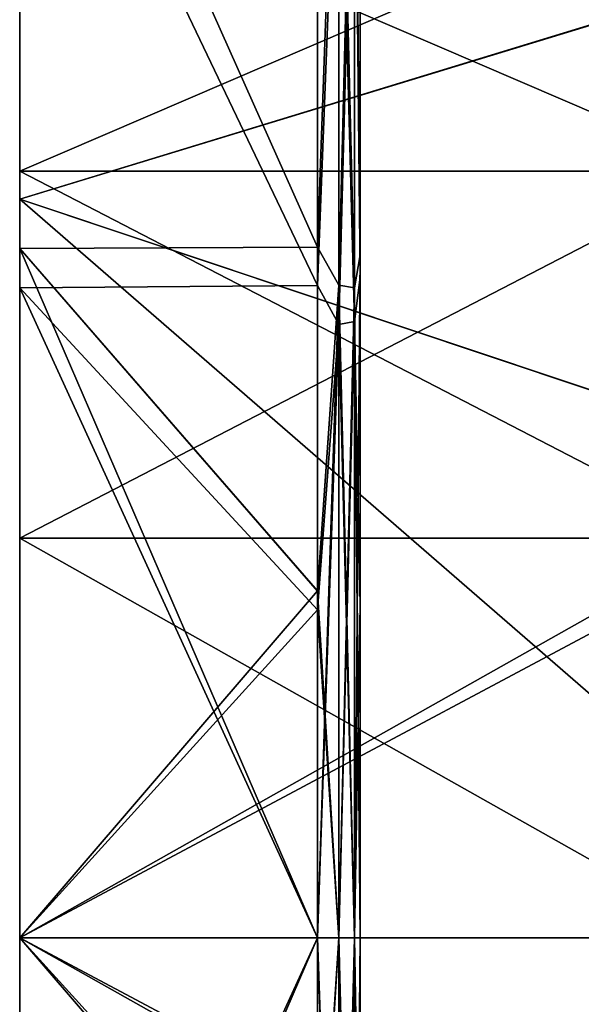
# Model space of a CAD drawing. Header units: metres. Extents: x -46 to 104, y -30 to 30.
# Tile 10 of 127: x -45.5 to -41.54, y -0.47 to 6.48. Entities that reach past the tile are written whole.
import ezdxf

# ---------------------------------------------------------------- set-up
doc = ezdxf.new("R2010")
doc.units = ezdxf.units.M
doc.layers.add('solid_122529', color=7, linetype='CONTINUOUS')

msp = doc.modelspace()

# ---------------------------------------------------------------- linework, layer by layer
at = {"layer": 'solid_122529'}
for points in [[(-45.5, 5.209611, 1129.544189), (-45.5, 10.260863, 1128.190674), (-45.5, 9.576888, 1126.311279)], [(-45.5, 10.260863, 1071.809326), (-45.5, 5.209611, 1070.455811), (-45.5, 9.576888, 1073.688721)], [(-39.5, 7.046187, 1070.839233), (-45.5, 5.209611, 1070.455811), (-45.5, 10.260863, 1071.809326)], [(-39.5, 7.041001, 1129.161987), (-45.5, 10.260863, 1128.190674), (-45.5, 5.209611, 1129.544189)], [(-45.5, 5.209611, 29.544201), (-45.5, 10.260863, 28.190678), (-45.5, 9.576888, 26.311251)], [(-45.5, 10.260863, -28.190678), (-45.5, 5.209611, -29.544201), (-45.5, 9.576888, -26.311251)], [(-39.5, 7.046187, -29.160782), (-45.5, 5.209611, -29.544201), (-45.5, 10.260863, -28.190678)], [(-39.5, 7.041001, 29.162035), (-45.5, 10.260863, 28.190678), (-45.5, 5.209611, 29.544201)], [(-43.400002, 4.870791, 1072.42688), (-43.400002, 9.586786, 1073.692383), (-45.5, 9.576888, 1073.688721)], [(-43.400002, 4.870791, -27.573092), (-43.400002, 9.586786, -26.307671), (-45.5, 9.576888, -26.311251)], [(-43.400002, 9.586656, 1126.307739), (-43.400002, 4.870707, 1127.57312), (-45.5, 9.576888, 1126.311279)], [(-43.400002, 9.586656, 26.307718), (-43.400002, 4.870707, 27.573107), (-45.5, 9.576888, 26.311251)], [(-43.25, 9.078534, 1073.555176), (-43.400002, 9.586786, 1073.692383), (-43.400002, 4.870791, 1072.42688)], [(-43.25, 9.078534, -26.444868), (-43.400002, 9.586786, -26.307671), (-43.400002, 4.870791, -27.573092)], [(-43.25, 9.078534, 1126.444824), (-43.400002, 4.870707, 1127.57312), (-43.400002, 9.586656, 1126.307739)], [(-43.25, 9.078534, 26.444868), (-43.400002, 4.870707, 27.573107), (-43.400002, 9.586656, 26.307718)], [(-45.5, 5.209611, 1129.544189), (-45.5, 9.576888, 1126.311279), (-45.5, 4.862426, 1127.574585)], [(-43.400002, 4.870707, 1127.57312), (-45.5, 4.862426, 1127.574585), (-45.5, 9.576888, 1126.311279)], [(-45.5, 5.209611, 1070.455811), (-45.5, 4.862426, 1072.425415), (-45.5, 9.576888, 1073.688721)], [(-43.400002, 4.870791, 1072.42688), (-45.5, 9.576888, 1073.688721), (-45.5, 4.862426, 1072.425415)], [(-45.5, 5.209611, 29.544201), (-45.5, 9.576888, 26.311251), (-45.5, 4.862426, 27.57456)], [(-43.400002, 4.870707, 27.573107), (-45.5, 4.862426, 27.57456), (-45.5, 9.576888, 26.311251)], [(-45.5, 5.209611, -29.544201), (-45.5, 4.862426, -27.57456), (-45.5, 9.576888, -26.311251)], [(-43.400002, 4.870791, -27.573092), (-45.5, 9.576888, -26.311251), (-45.5, 4.862426, -27.57456)], [(-43.140114, 9.042835, 1073.65918), (-43.099998, 4.8172, 1072.722168), (-43.099998, 9.484037, 1073.974365)], [(-43.140114, 9.042835, -26.340879), (-43.099998, 4.8172, -27.277805), (-43.099998, 9.484037, -26.025585)], [(-43.140114, 9.042835, 1126.34082), (-43.099998, 9.483778, 1126.025635), (-43.099998, 4.816975, 1127.277832)], [(-43.140114, 9.042835, 26.340879), (-43.099998, 9.483778, 26.025679), (-43.099998, 4.816975, 27.277843)], [(-43.099998, 9.484037, 1073.974365), (-43.099998, 4.8172, 1072.722168), (-43.099998, 9.127604, 1078.02002)], [(-43.099998, 9.484037, -26.025585), (-43.099998, 4.8172, -27.277805), (-43.099998, 9.127604, -21.979998)], [(-43.099998, 4.816975, 1127.277832), (-43.099998, 9.483778, 1126.025635), (-43.099998, 9.127694, 1121.97998)], [(-43.099998, 4.816975, 27.277843), (-43.099998, 9.483778, 26.025679), (-43.099998, 9.127694, 21.979961)], [(-43.14019, 8.543366, 1122.052979), (-43.099998, 4.659095, 1123.339355), (-43.099998, 9.127694, 1121.97998)], [(-43.14019, 8.543366, 22.052969), (-43.099998, 4.659095, 23.33934), (-43.099998, 9.127694, 21.979961)], [(-43.14019, 8.543366, 1077.947021), (-43.099998, 9.127604, 1078.02002), (-43.099998, 4.659028, 1076.660645)], [(-43.14019, 8.543366, -22.052969), (-43.099998, 9.127604, -21.979998), (-43.099998, 4.659028, -23.339354)], [(-43.099998, 4.816975, 1127.277832), (-43.099998, 9.127694, 1121.97998), (-43.099998, 4.659095, 1123.339355)], [(-43.099998, 4.816975, 27.277843), (-43.099998, 9.127694, 21.979961), (-43.099998, 4.659095, 23.33934)], [(-43.099998, 4.8172, 1072.722168), (-43.099998, 4.659028, 1076.660645), (-43.099998, 9.127604, 1078.02002)], [(-43.099998, 4.8172, -27.277805), (-43.099998, 4.659028, -23.339354), (-43.099998, 9.127604, -21.979998)], [(-43.25, 4.602033, 1127.578491), (-43.400002, 4.870707, 1127.57312), (-43.25, 9.078534, 1126.444824)], [(-43.25, 9.078534, 1073.555176), (-43.400002, 4.870791, 1072.42688), (-43.25, 4.602033, 1072.421509)], [(-43.25, 4.602033, 27.578472), (-43.400002, 4.870707, 27.573107), (-43.25, 9.078534, 26.444868)], [(-43.25, 9.078534, -26.444868), (-43.400002, 4.870791, -27.573092), (-43.25, 4.602033, -27.578472)], [(-43.25, 9.078534, 1073.555176), (-43.25, 4.602033, 1072.421509), (-43.140114, 9.042835, 1073.65918)], [(-43.25, 9.078534, 1126.444824), (-43.140114, 9.042835, 1126.34082), (-43.140114, 4.583937, 1127.469971)], [(-43.25, 4.602033, 1127.578491), (-43.25, 9.078534, 1126.444824), (-43.140114, 4.583937, 1127.469971)], [(-43.25, 9.078534, -26.444868), (-43.25, 4.602033, -27.578472), (-43.140114, 9.042835, -26.340879)], [(-43.25, 9.078534, 26.444868), (-43.140114, 9.042835, 26.340879), (-43.140114, 4.583937, 27.470026)], [(-43.25, 4.602033, 27.578472), (-43.25, 9.078534, 26.444868), (-43.140114, 4.583937, 27.470026)], [(-43.25, 4.602033, 1072.421509), (-43.140114, 4.583937, 1072.530029), (-43.140114, 9.042835, 1073.65918)], [(-43.25, 4.602033, -27.578472), (-43.140114, 4.583937, -27.470026), (-43.140114, 9.042835, -26.340879)], [(-43.140114, 9.042835, 1073.65918), (-43.140114, 4.583937, 1072.530029), (-43.099998, 4.8172, 1072.722168)], [(-43.140114, 4.583937, 1127.469971), (-43.140114, 9.042835, 1126.34082), (-43.099998, 4.816975, 1127.277832)], [(-43.140114, 9.042835, -26.340879), (-43.140114, 4.583937, -27.470026), (-43.099998, 4.8172, -27.277805)], [(-43.140114, 4.583937, 27.470026), (-43.140114, 9.042835, 26.340879), (-43.099998, 4.816975, 27.277843)], [(-43.400002, 4.601439, 1123.045044), (-43.400002, 9.011978, 1121.703369), (-45.5, 8.993365, 1121.71106)], [(-43.400002, 4.601439, 23.045103), (-43.400002, 9.011978, 21.703323), (-45.5, 8.993365, 21.711031)], [(-43.400002, 9.01192, 1078.296631), (-43.400002, 4.601405, 1076.954834), (-45.5, 8.993365, 1078.28894)], [(-43.400002, 9.01192, -21.703348), (-43.400002, 4.601405, -23.045109), (-45.5, 8.993365, -21.711031)], [(-45.5, 8.993365, 1121.71106), (-45.5, 7.557496, 1106.548584), (-45.5, 5.406408, 1108.412476)], [(-45.5, 4.584827, 1123.048462), (-45.5, 8.993365, 1121.71106), (-45.5, 5.406408, 1108.412476)], [(-45.5, 8.993365, 1078.28894), (-45.5, 4.584827, 1076.951538), (-45.5, 7.557496, 1093.451416)], [(-43.400002, 4.601405, 1076.954834), (-45.5, 4.584827, 1076.951538), (-45.5, 8.993365, 1078.28894)], [(-43.400002, 4.601439, 1123.045044), (-45.5, 8.993365, 1121.71106), (-45.5, 4.584827, 1123.048462)], [(-45.5, 8.993365, 21.711031), (-45.5, 7.557496, 6.548607), (-45.5, 5.406408, 8.412536)], [(-45.5, 4.584827, 23.04841), (-45.5, 8.993365, 21.711031), (-45.5, 5.406408, 8.412536)], [(-45.5, 8.993365, -21.711031), (-45.5, 4.584827, -23.04841), (-45.5, 7.557496, -6.548607)], [(-43.400002, 4.601405, -23.045109), (-45.5, 4.584827, -23.04841), (-45.5, 8.993365, -21.711031)], [(-43.400002, 4.601439, 23.045103), (-45.5, 8.993365, 21.711031), (-45.5, 4.584827, 23.04841)], [(-43.250134, 8.50367, 1121.950562), (-43.400002, 9.011978, 1121.703369), (-43.400002, 4.601439, 1123.045044)], [(-43.250134, 8.50367, 21.950502), (-43.400002, 9.011978, 21.703323), (-43.400002, 4.601439, 23.045103)], [(-43.250134, 8.50367, 1078.049438), (-43.400002, 4.601405, 1076.954834), (-43.400002, 9.01192, 1078.296631)], [(-43.250134, 8.50367, -21.950502), (-43.400002, 4.601405, -23.045109), (-43.400002, 9.01192, -21.703348)], [(-43.14019, 8.543366, 1077.947021), (-43.14019, 4.345676, 1076.752686), (-43.250134, 8.50367, 1078.049438)], [(-43.14019, 8.543366, 1122.052979), (-43.250134, 8.50367, 1121.950562), (-43.250134, 4.325485, 1123.139282)], [(-43.14019, 4.345676, 1123.247314), (-43.14019, 8.543366, 1122.052979), (-43.250134, 4.325485, 1123.139282)], [(-43.14019, 8.543366, -22.052969), (-43.14019, 4.345676, -23.247316), (-43.250134, 8.50367, -21.950502)], [(-43.14019, 8.543366, 22.052969), (-43.250134, 8.50367, 21.950502), (-43.250134, 4.325485, 23.139299)], [(-43.14019, 4.345676, 23.247316), (-43.14019, 8.543366, 22.052969), (-43.250134, 4.325485, 23.139299)], [(-43.14019, 4.345676, 1123.247314), (-43.099998, 4.659095, 1123.339355), (-43.14019, 8.543366, 1122.052979)], [(-43.14019, 8.543366, 1077.947021), (-43.099998, 4.659028, 1076.660645), (-43.14019, 4.345676, 1076.752686)], [(-43.14019, 4.345676, 23.247316), (-43.099998, 4.659095, 23.33934), (-43.14019, 8.543366, 22.052969)], [(-43.14019, 8.543366, -22.052969), (-43.099998, 4.659028, -23.339354), (-43.14019, 4.345676, -23.247316)], [(-43.250134, 8.50367, 1078.049438), (-43.250134, 4.325485, 1076.860718), (-43.400002, 4.601405, 1076.954834)], [(-43.250134, 4.325485, 1123.139282), (-43.250134, 8.50367, 1121.950562), (-43.400002, 4.601439, 1123.045044)], [(-43.250134, 8.50367, -21.950502), (-43.250134, 4.325485, -23.139299), (-43.400002, 4.601405, -23.045109)], [(-43.250134, 4.325485, 23.139299), (-43.250134, 8.50367, 21.950502), (-43.400002, 4.601439, 23.045103)], [(-43.14019, 4.345676, 1076.752686), (-43.250134, 4.325485, 1076.860718), (-43.250134, 8.50367, 1078.049438)], [(-43.14019, 4.345676, -23.247316), (-43.250134, 4.325485, -23.139299), (-43.250134, 8.50367, -21.950502)], [(-40.5, 5.406408, 1108.412476), (-45.5, 5.406408, 1108.412476), (-45.5, 7.557496, 1106.548584)], [(-40.5, 5.406408, 1108.412476), (-45.5, 7.557496, 1106.548584), (-40.5, 7.557496, 1106.548584)], [(-45.5, 4.584827, 1076.951538), (-45.5, 5.406408, 1091.587524), (-45.5, 7.557496, 1093.451416)], [(-40.5, 7.557496, 1093.451416), (-45.5, 7.557496, 1093.451416), (-45.5, 5.406408, 1091.587524)], [(-40.5, 7.557496, 1093.451416), (-45.5, 5.406408, 1091.587524), (-40.5, 5.406408, 1091.587524)], [(-40.5, 5.406408, 8.412536), (-45.5, 5.406408, 8.412536), (-45.5, 7.557496, 6.548607)], [(-40.5, 5.406408, 8.412536), (-45.5, 7.557496, 6.548607), (-40.5, 7.557496, 6.548607)], [(-45.5, 4.584827, -23.04841), (-45.5, 5.406408, -8.412536), (-45.5, 7.557496, -6.548607)], [(-40.5, 7.557496, -6.548607), (-45.5, 7.557496, -6.548607), (-45.5, 5.406408, -8.412536)], [(-40.5, 7.557496, -6.548607), (-45.5, 5.406408, -8.412536), (-40.5, 5.406408, -8.412536)], [(-39.5, 7.046187, 1070.839233), (-39.5, 3.204264, 1070.171631), (-45.5, 5.209611, 1070.455811)], [(-39.5, 7.046187, -29.160782), (-39.5, 3.204264, -29.828388), (-45.5, 5.209611, -29.544201)], [(-39.5, 3.201407, 1129.828735), (-39.5, 7.041001, 1129.161987), (-45.5, 5.209611, 1129.544189)], [(-39.5, 3.201407, 29.828693), (-39.5, 7.041001, 29.162035), (-45.5, 5.209611, 29.544201)], [(-45.5, 4.584827, 1123.048462), (-45.5, 5.406408, 1108.412476), (-45.5, 2.817326, 1109.594971)], [(-40.5, 2.817326, 1109.594971), (-45.5, 2.817326, 1109.594971), (-45.5, 5.406408, 1108.412476)], [(-40.5, 2.817326, 1109.594971), (-45.5, 5.406408, 1108.412476), (-40.5, 5.406408, 1108.412476)], [(-45.5, 4.584827, 1076.951538), (-45.5, 2.817326, 1090.405029), (-45.5, 5.406408, 1091.587524)], [(-40.5, 5.406408, 1091.587524), (-45.5, 5.406408, 1091.587524), (-45.5, 2.817326, 1090.405029)], [(-40.5, 5.406408, 1091.587524), (-45.5, 2.817326, 1090.405029), (-40.5, 2.817326, 1090.405029)], [(-45.5, 4.584827, 23.04841), (-45.5, 5.406408, 8.412536), (-45.5, 2.817326, 9.59493)], [(-40.5, 2.817326, 9.59493), (-45.5, 2.817326, 9.59493), (-45.5, 5.406408, 8.412536)], [(-40.5, 2.817326, 9.59493), (-45.5, 5.406408, 8.412536), (-40.5, 5.406408, 8.412536)], [(-45.5, 4.584827, -23.04841), (-45.5, 2.817326, -9.59493), (-45.5, 5.406408, -8.412536)], [(-40.5, 5.406408, -8.412536), (-45.5, 5.406408, -8.412536), (-45.5, 2.817326, -9.59493)], [(-40.5, 5.406408, -8.412536), (-45.5, 2.817326, -9.59493), (-40.5, 2.817326, -9.59493)], [(-45.5, 5.209611, 1070.455811), (-39.5, 0, 1070), (-45.5, 0, 1070)], [(-39.5, 3.204264, 1070.171631), (-39.5, 0, 1070), (-45.5, 5.209611, 1070.455811)], [(-45.5, 5.209611, 1070.455811), (-45.5, 0, 1070), (-45.5, 4.862426, 1072.425415)], [(-45.5, 5.209611, 1129.544189), (-45.5, 0, 1128), (-45.5, 0, 1130)], [(-39.5, 3.201407, 1129.828735), (-45.5, 5.209611, 1129.544189), (-45.5, 0, 1130)], [(-45.5, 5.209611, 1129.544189), (-45.5, 4.862426, 1127.574585), (-45.5, 0, 1128)], [(-45.5, 5.209611, -29.544201), (-39.5, 0, -30), (-45.5, 0, -30)], [(-39.5, 3.204264, -29.828388), (-39.5, 0, -30), (-45.5, 5.209611, -29.544201)], [(-45.5, 5.209611, -29.544201), (-45.5, 0, -30), (-45.5, 4.862426, -27.57456)], [(-45.5, 5.209611, 29.544201), (-45.5, 0, 28), (-45.5, 0, 30)], [(-39.5, 3.201407, 29.828693), (-45.5, 5.209611, 29.544201), (-45.5, 0, 30)], [(-45.5, 5.209611, 29.544201), (-45.5, 4.862426, 27.57456), (-45.5, 0, 28)], [(-43.400002, 2.445716, 1072.107056), (-43.400002, 4.870791, 1072.42688), (-45.5, 4.862426, 1072.425415)], [(-43.400002, 2.445716, -27.892982), (-43.400002, 4.870791, -27.573092), (-45.5, 4.862426, -27.57456)], [(-43.400002, 4.870707, 1127.57312), (-43.400002, 2.44567, 1127.892944), (-45.5, 4.862426, 1127.574585)], [(-43.400002, 4.870707, 27.573107), (-43.400002, 2.44567, 27.892986), (-45.5, 4.862426, 27.57456)], [(-45.5, 0, 1072), (-45.5, 4.862426, 1072.425415), (-45.5, 0, 1070)], [(-43.400002, 0, 1128), (-45.5, 0, 1128), (-45.5, 4.862426, 1127.574585)], [(-43.400002, 2.44567, 1127.892944), (-43.400002, 0, 1128), (-45.5, 4.862426, 1127.574585)], [(-43.400002, 2.445716, 1072.107056), (-45.5, 4.862426, 1072.425415), (-45.5, 0, 1072)], [(-45.5, 0, -28), (-45.5, 4.862426, -27.57456), (-45.5, 0, -30)], [(-43.400002, 0, 28), (-45.5, 0, 28), (-45.5, 4.862426, 27.57456)], [(-43.400002, 2.44567, 27.892986), (-43.400002, 0, 28), (-45.5, 4.862426, 27.57456)], [(-43.400002, 2.445716, -27.892982), (-45.5, 4.862426, -27.57456), (-45.5, 0, -28)], [(-43.25, 4.602033, 1072.421509), (-43.400002, 4.870791, 1072.42688), (-43.400002, 2.445716, 1072.107056)], [(-43.25, 4.602033, -27.578472), (-43.400002, 4.870791, -27.573092), (-43.400002, 2.445716, -27.892982)], [(-43.25, 4.602033, 1127.578491), (-43.400002, 2.44567, 1127.892944), (-43.400002, 4.870707, 1127.57312)], [(-43.25, 4.602033, 27.578472), (-43.400002, 2.44567, 27.892986), (-43.400002, 4.870707, 27.573107)], [(-43.140114, 0, 1072.150146), (-43.099998, 0, 1072.300049), (-43.099998, 4.8172, 1072.722168)], [(-43.140114, 4.583937, 1072.530029), (-43.140114, 0, 1072.150146), (-43.099998, 4.8172, 1072.722168)], [(-43.140114, 0, -27.849861), (-43.099998, 0, -27.700001), (-43.099998, 4.8172, -27.277805)], [(-43.140114, 4.583937, -27.470026), (-43.140114, 0, -27.849861), (-43.099998, 4.8172, -27.277805)], [(-43.140114, 4.583937, 1127.469971), (-43.099998, 4.816975, 1127.277832), (-43.099998, 0, 1127.699951)], [(-43.140114, 4.583937, 27.470026), (-43.099998, 4.816975, 27.277843), (-43.099998, 0, 27.700001)], [(-43.099998, 4.8172, 1072.722168), (-43.099998, 0, 1072.300049), (-43.099998, 4.659028, 1076.660645)], [(-43.099998, 4.8172, -27.277805), (-43.099998, 0, -27.700001), (-43.099998, 4.659028, -23.339354)], [(-43.099998, 4.816975, 1127.277832), (-43.099998, 2.346211, 1123.683838), (-43.099998, 0, 1123.800049)], [(-43.099998, 4.816975, 1127.277832), (-43.099998, 0, 1123.800049), (-43.099998, 0, 1127.699951)], [(-43.099998, 4.816975, 1127.277832), (-43.099998, 4.659095, 1123.339355), (-43.099998, 2.346211, 1123.683838)], [(-43.099998, 4.816975, 27.277843), (-43.099998, 2.346211, 23.683819), (-43.099998, 0, 23.799999)], [(-43.099998, 4.816975, 27.277843), (-43.099998, 0, 23.799999), (-43.099998, 0, 27.700001)], [(-43.099998, 4.816975, 27.277843), (-43.099998, 4.659095, 23.33934), (-43.099998, 2.346211, 23.683819)], [(-43.14019, 4.345676, 1123.247314), (-43.099998, 2.346211, 1123.683838), (-43.099998, 4.659095, 1123.339355)], [(-43.14019, 4.345676, 23.247316), (-43.099998, 2.346211, 23.683819), (-43.099998, 4.659095, 23.33934)], [(-43.14019, 4.345676, 1076.752686), (-43.099998, 4.659028, 1076.660645), (-43.099998, 2.346169, 1076.316162)], [(-43.14019, 4.345676, -23.247316), (-43.099998, 4.659028, -23.339354), (-43.099998, 2.346169, -23.683825)], [(-43.099998, 0, 1072.300049), (-43.099998, 2.346169, 1076.316162), (-43.099998, 4.659028, 1076.660645)], [(-43.099998, 0, -27.700001), (-43.099998, 2.346169, -23.683825), (-43.099998, 4.659028, -23.339354)], [(-43.400002, 2.313724, 1123.385864), (-43.400002, 4.601439, 1123.045044), (-45.5, 4.584827, 1123.048462)], [(-43.400002, 2.313724, 23.385822), (-43.400002, 4.601439, 23.045103), (-45.5, 4.584827, 23.04841)], [(-43.400002, 4.601405, 1076.954834), (-43.400002, 2.313706, 1076.614136), (-45.5, 4.584827, 1076.951538)], [(-43.400002, 4.601405, -23.045109), (-43.400002, 2.313706, -23.385824), (-45.5, 4.584827, -23.04841)], [(-45.5, 4.584827, 1076.951538), (-43.400002, 0, 1076.5), (-45.5, 0, 1076.5)], [(-43.400002, 2.313706, 1076.614136), (-43.400002, 0, 1076.5), (-45.5, 4.584827, 1076.951538)], [(-45.5, 4.584827, 1076.951538), (-45.5, 0, 1076.5), (-45.5, 2.817326, 1090.405029)], [(-45.5, 4.584827, 1123.048462), (-45.5, 0, 1110), (-45.5, 0, 1123.5)], [(-43.400002, 2.313724, 1123.385864), (-45.5, 4.584827, 1123.048462), (-45.5, 0, 1123.5)], [(-45.5, 4.584827, 1123.048462), (-45.5, 2.817326, 1109.594971), (-45.5, 0, 1110)], [(-45.5, 4.584827, -23.04841), (-43.400002, 0, -23.5), (-45.5, 0, -23.5)], [(-43.400002, 2.313706, -23.385824), (-43.400002, 0, -23.5), (-45.5, 4.584827, -23.04841)], [(-45.5, 4.584827, -23.04841), (-45.5, 0, -23.5), (-45.5, 2.817326, -9.59493)], [(-45.5, 4.584827, 23.04841), (-45.5, 0, 10), (-45.5, 0, 23.5)], [(-43.400002, 2.313724, 23.385822), (-45.5, 4.584827, 23.04841), (-45.5, 0, 23.5)], [(-45.5, 4.584827, 23.04841), (-45.5, 2.817326, 9.59493), (-45.5, 0, 10)], [(-43.25, 4.602033, 1072.421509), (-43.400002, 2.445716, 1072.107056), (-43.400002, 0, 1072)], [(-43.25, 4.602033, 1072.421509), (-43.400002, 0, 1072), (-43.25, 0, 1072.040161)], [(-43.25, 4.602033, 1127.578491), (-43.25, 0, 1127.959839), (-43.400002, 2.44567, 1127.892944)], [(-43.25, 4.602033, -27.578472), (-43.400002, 2.445716, -27.892982), (-43.400002, 0, -28)], [(-43.25, 4.602033, -27.578472), (-43.400002, 0, -28), (-43.25, 0, -27.959806)], [(-43.25, 4.602033, 27.578472), (-43.25, 0, 27.959806), (-43.400002, 2.44567, 27.892986)], [(-43.250134, 4.325485, 1123.139282), (-43.400002, 4.601439, 1123.045044), (-43.400002, 2.313724, 1123.385864)], [(-43.250134, 4.325485, 23.139299), (-43.400002, 4.601439, 23.045103), (-43.400002, 2.313724, 23.385822)], [(-43.250134, 4.325485, 1076.860718), (-43.400002, 2.313706, 1076.614136), (-43.400002, 4.601405, 1076.954834)], [(-43.250134, 4.325485, -23.139299), (-43.400002, 2.313706, -23.385824), (-43.400002, 4.601405, -23.045109)], [(-43.25, 4.602033, 1127.578491), (-43.140114, 0, 1127.849854), (-43.25, 0, 1127.959839)], [(-43.25, 4.602033, 1127.578491), (-43.140114, 4.583937, 1127.469971), (-43.140114, 0, 1127.849854)], [(-43.25, 4.602033, 1072.421509), (-43.25, 0, 1072.040161), (-43.140114, 4.583937, 1072.530029)], [(-43.25, 4.602033, 27.578472), (-43.140114, 0, 27.849861), (-43.25, 0, 27.959806)], [(-43.25, 4.602033, 27.578472), (-43.140114, 4.583937, 27.470026), (-43.140114, 0, 27.849861)], [(-43.25, 4.602033, -27.578472), (-43.25, 0, -27.959806), (-43.140114, 4.583937, -27.470026)], [(-43.140114, 4.583937, 1072.530029), (-43.25, 0, 1072.040161), (-43.140114, 0, 1072.150146)], [(-43.140114, 4.583937, -27.470026), (-43.25, 0, -27.959806), (-43.140114, 0, -27.849861)], [(-43.140114, 4.583937, 1127.469971), (-43.099998, 0, 1127.699951), (-43.140114, 0, 1127.849854)], [(-43.140114, 4.583937, 27.470026), (-43.099998, 0, 27.700001), (-43.140114, 0, 27.849861)], [(-43.250134, 4.325485, 1123.139282), (-43.400002, 2.313724, 1123.385864), (-43.400002, 0, 1123.5)], [(-43.250134, 0, 1123.540161), (-43.250134, 4.325485, 1123.139282), (-43.400002, 0, 1123.5)], [(-43.250134, 4.325485, 1076.860718), (-43.250134, 0, 1076.459839), (-43.400002, 2.313706, 1076.614136)], [(-43.250134, 4.325485, 23.139299), (-43.400002, 2.313724, 23.385822), (-43.400002, 0, 23.5)], [(-43.250134, 0, 23.540113), (-43.250134, 4.325485, 23.139299), (-43.400002, 0, 23.5)], [(-43.250134, 4.325485, -23.139299), (-43.250134, 0, -23.540113), (-43.400002, 2.313706, -23.385824)], [(-43.14019, 4.345676, 1076.752686), (-43.14019, 0, 1076.349976), (-43.250134, 4.325485, 1076.860718)], [(-43.14019, 4.345676, 1123.247314), (-43.250134, 4.325485, 1123.139282), (-43.250134, 0, 1123.540161)], [(-43.14019, 0, 1123.650024), (-43.14019, 4.345676, 1123.247314), (-43.250134, 0, 1123.540161)], [(-43.14019, 4.345676, -23.247316), (-43.14019, 0, -23.650002), (-43.250134, 4.325485, -23.139299)], [(-43.14019, 4.345676, 23.247316), (-43.250134, 4.325485, 23.139299), (-43.250134, 0, 23.540113)], [(-43.14019, 0, 23.650002), (-43.14019, 4.345676, 23.247316), (-43.250134, 0, 23.540113)], [(-43.14019, 0, 1076.349976), (-43.250134, 0, 1076.459839), (-43.250134, 4.325485, 1076.860718)], [(-43.14019, 0, -23.650002), (-43.250134, 0, -23.540113), (-43.250134, 4.325485, -23.139299)], [(-43.14019, 4.345676, 1076.752686), (-43.099998, 2.346169, 1076.316162), (-43.099998, 0, 1076.199951)], [(-43.14019, 4.345676, 1076.752686), (-43.099998, 0, 1076.199951), (-43.14019, 0, 1076.349976)], [(-43.14019, 0, 1123.650024), (-43.099998, 2.346211, 1123.683838), (-43.14019, 4.345676, 1123.247314)], [(-43.14019, 4.345676, -23.247316), (-43.099998, 2.346169, -23.683825), (-43.099998, 0, -23.799999)], [(-43.14019, 4.345676, -23.247316), (-43.099998, 0, -23.799999), (-43.14019, 0, -23.650002)], [(-43.14019, 0, 23.650002), (-43.099998, 2.346211, 23.683819), (-43.14019, 4.345676, 23.247316)], [(-39.5, 3.201407, 1129.828735), (-45.5, 0, 1130), (-39.5, 0, 1130)], [(-39.5, 3.201407, 29.828693), (-45.5, 0, 30), (-39.5, 0, 30)], [(-45.5, 0, 1090), (-45.5, 2.817326, 1090.405029), (-45.5, 0, 1076.5)], [(-40.5, 0, 1110), (-45.5, 0, 1110), (-45.5, 2.817326, 1109.594971)], [(-40.5, 2.817326, 1109.594971), (-40.5, 0, 1110), (-45.5, 2.817326, 1109.594971)], [(-40.5, 2.817326, 1090.405029), (-45.5, 2.817326, 1090.405029), (-45.5, 0, 1090)], [(-40.5, 2.817326, 1090.405029), (-45.5, 0, 1090), (-40.5, 0, 1090)], [(-45.5, 0, -10), (-45.5, 2.817326, -9.59493), (-45.5, 0, -23.5)], [(-40.5, 0, 10), (-45.5, 0, 10), (-45.5, 2.817326, 9.59493)], [(-40.5, 2.817326, 9.59493), (-40.5, 0, 10), (-45.5, 2.817326, 9.59493)], [(-40.5, 2.817326, -9.59493), (-45.5, 2.817326, -9.59493), (-45.5, 0, -10)], [(-40.5, 2.817326, -9.59493), (-45.5, 0, -10), (-40.5, 0, -10)], [(-43.400002, 2.445716, 1072.107056), (-45.5, 0, 1072), (-43.400002, 0, 1072)], [(-43.400002, 2.445716, -27.892982), (-45.5, 0, -28), (-43.400002, 0, -28)], [(-43.25, 0, 1127.959839), (-43.400002, 0, 1128), (-43.400002, 2.44567, 1127.892944)], [(-43.25, 0, 27.959806), (-43.400002, 0, 28), (-43.400002, 2.44567, 27.892986)], [(-43.400002, 2.313724, 1123.385864), (-45.5, 0, 1123.5), (-43.400002, 0, 1123.5)], [(-43.400002, 2.313724, 23.385822), (-45.5, 0, 23.5), (-43.400002, 0, 23.5)], [(-43.250134, 0, 1076.459839), (-43.400002, 0, 1076.5), (-43.400002, 2.313706, 1076.614136)], [(-43.250134, 0, -23.540113), (-43.400002, 0, -23.5), (-43.400002, 2.313706, -23.385824)], [(-43.14019, 0, 1123.650024), (-43.099998, 0, 1123.800049), (-43.099998, 2.346211, 1123.683838)], [(-43.14019, 0, 23.650002), (-43.099998, 0, 23.799999), (-43.099998, 2.346211, 23.683819)], [(-43.099998, 0, 1072.300049), (-43.099998, 0, 1076.199951), (-43.099998, 2.346169, 1076.316162)], [(-43.099998, 0, -27.700001), (-43.099998, 0, -23.799999), (-43.099998, 2.346169, -23.683825)], [(-39.5, -3.201407, 1070.171265), (-45.5, 0, 1070), (-39.5, 0, 1070)], [(-39.5, -3.201407, 1070.171265), (-45.5, -5.209611, 1070.455811), (-45.5, 0, 1070)], [(-45.5, 0, 1072), (-45.5, 0, 1070), (-45.5, -5.209611, 1070.455811)], [(-45.5, -4.862426, 1072.425415), (-45.5, 0, 1072), (-45.5, -5.209611, 1070.455811)], [(-39.5, 0, 1130), (-45.5, 0, 1130), (-45.5, -5.209611, 1129.544189)], [(-45.5, -4.862426, 1127.574585), (-45.5, -5.209611, 1129.544189), (-45.5, 0, 1130)], [(-45.5, -4.862426, 1127.574585), (-45.5, 0, 1130), (-45.5, 0, 1128)], [(-43.400002, -2.445716, 1127.892944), (-45.5, -4.862426, 1127.574585), (-45.5, 0, 1128)], [(-43.400002, -2.445716, 1127.892944), (-45.5, 0, 1128), (-43.400002, 0, 1128)], [(-43.400002, 0, 1072), (-45.5, 0, 1072), (-45.5, -4.862426, 1072.425415)], [(-43.400002, -2.44567, 1072.107056), (-43.400002, 0, 1072), (-45.5, -4.862426, 1072.425415)], [(-45.5, 0, 1123.5), (-45.5, -4.584827, 1123.048462), (-43.400002, 0, 1123.5)], [(-45.5, 0, 1076.5), (-43.400002, 0, 1076.5), (-43.400002, -2.313724, 1076.614136)], [(-45.5, -4.584827, 1076.951538), (-45.5, 0, 1076.5), (-43.400002, -2.313724, 1076.614136)], [(-45.5, 0, 1090), (-45.5, 0, 1076.5), (-45.5, -4.584827, 1076.951538)], [(-45.5, -2.817326, 1090.405029), (-45.5, 0, 1090), (-45.5, -4.584827, 1076.951538)], [(-45.5, -2.817326, 1109.594971), (-45.5, -4.584827, 1123.048462), (-45.5, 0, 1123.5)], [(-45.5, -2.817326, 1109.594971), (-45.5, 0, 1123.5), (-45.5, 0, 1110)], [(-40.5, -2.817326, 1109.594971), (-45.5, -2.817326, 1109.594971), (-45.5, 0, 1110)], [(-40.5, 0, 1110), (-40.5, -2.817326, 1109.594971), (-45.5, 0, 1110)], [(-40.5, 0, 1090), (-45.5, 0, 1090), (-45.5, -2.817326, 1090.405029)], [(-40.5, -2.817326, 1090.405029), (-40.5, 0, 1090), (-45.5, -2.817326, 1090.405029)], [(-39.5, -3.201407, -29.828693), (-45.5, 0, -30), (-39.5, 0, -30)], [(-39.5, -3.201407, -29.828693), (-45.5, -5.209611, -29.544201), (-45.5, 0, -30)], [(-45.5, 0, -28), (-45.5, 0, -30), (-45.5, -5.209611, -29.544201)], [(-45.5, -4.862426, -27.57456), (-45.5, 0, -28), (-45.5, -5.209611, -29.544201)], [(-39.5, 0, 30), (-45.5, 0, 30), (-45.5, -5.209611, 29.544201)], [(-45.5, -4.862426, 27.57456), (-45.5, -5.209611, 29.544201), (-45.5, 0, 30)], [(-45.5, -4.862426, 27.57456), (-45.5, 0, 30), (-45.5, 0, 28)], [(-43.400002, -2.445716, 27.892982), (-45.5, -4.862426, 27.57456), (-45.5, 0, 28)], [(-43.400002, -2.445716, 27.892982), (-45.5, 0, 28), (-43.400002, 0, 28)], [(-43.400002, 0, -28), (-45.5, 0, -28), (-45.5, -4.862426, -27.57456)], [(-43.400002, -2.44567, -27.892986), (-43.400002, 0, -28), (-45.5, -4.862426, -27.57456)], [(-45.5, 0, 23.5), (-45.5, -4.584827, 23.04841), (-43.400002, 0, 23.5)], [(-45.5, 0, -23.5), (-43.400002, 0, -23.5), (-43.400002, -2.313724, -23.385822)], [(-45.5, -4.584827, -23.04841), (-45.5, 0, -23.5), (-43.400002, -2.313724, -23.385822)], [(-45.5, 0, -10), (-45.5, 0, -23.5), (-45.5, -4.584827, -23.04841)], [(-45.5, -2.817326, -9.59493), (-45.5, 0, -10), (-45.5, -4.584827, -23.04841)], [(-45.5, -2.817326, 9.59493), (-45.5, -4.584827, 23.04841), (-45.5, 0, 23.5)], [(-45.5, -2.817326, 9.59493), (-45.5, 0, 23.5), (-45.5, 0, 10)], [(-40.5, -2.817326, 9.59493), (-45.5, -2.817326, 9.59493), (-45.5, 0, 10)], [(-40.5, 0, 10), (-40.5, -2.817326, 9.59493), (-45.5, 0, 10)], [(-40.5, 0, -10), (-45.5, 0, -10), (-45.5, -2.817326, -9.59493)], [(-40.5, -2.817326, -9.59493), (-40.5, 0, -10), (-45.5, -2.817326, -9.59493)], [(-43.25, 0, 1072.040161), (-43.400002, 0, 1072), (-43.400002, -2.44567, 1072.107056)], [(-43.25, 0, 1072.040161), (-43.400002, -2.44567, 1072.107056), (-43.25, -4.602033, 1072.421509)], [(-43.250134, 0, 1123.540161), (-43.400002, 0, 1123.5), (-43.400002, -2.313706, 1123.385864)], [(-43.250134, -4.325485, 1123.139282), (-43.250134, 0, 1123.540161), (-43.400002, -2.313706, 1123.385864)], [(-43.250134, -4.325485, 1076.860718), (-43.400002, -2.313724, 1076.614136), (-43.400002, 0, 1076.5)], [(-43.250134, -4.325485, 1076.860718), (-43.400002, 0, 1076.5), (-43.250134, 0, 1076.459839)], [(-43.25, 0, -27.959806), (-43.400002, 0, -28), (-43.400002, -2.44567, -27.892986)], [(-43.25, 0, -27.959806), (-43.400002, -2.44567, -27.892986), (-43.25, -4.602033, -27.578472)], [(-43.250134, 0, 23.540113), (-43.400002, 0, 23.5), (-43.400002, -2.313706, 23.385824)], [(-43.250134, -4.325485, 23.139299), (-43.250134, 0, 23.540113), (-43.400002, -2.313706, 23.385824)], [(-43.250134, -4.325485, -23.139299), (-43.400002, -2.313724, -23.385822), (-43.400002, 0, -23.5)], [(-43.250134, -4.325485, -23.139299), (-43.400002, 0, -23.5), (-43.250134, 0, -23.540113)], [(-43.250134, -4.325485, 1123.139282), (-43.14019, 0, 1123.650024), (-43.250134, 0, 1123.540161)], [(-43.14019, -4.345676, 1123.247314), (-43.14019, 0, 1123.650024), (-43.250134, -4.325485, 1123.139282)], [(-43.250134, -4.325485, 23.139299), (-43.14019, 0, 23.650002), (-43.250134, 0, 23.540113)], [(-43.14019, -4.345676, 23.247316), (-43.14019, 0, 23.650002), (-43.250134, -4.325485, 23.139299)], [(-43.25, -4.602033, 1072.421509), (-43.140114, -4.583937, 1072.530029), (-43.140114, 0, 1072.150146)], [(-43.25, 0, 1072.040161), (-43.25, -4.602033, 1072.421509), (-43.140114, 0, 1072.150146)], [(-43.25, -4.602033, -27.578472), (-43.140114, -4.583937, -27.470026), (-43.140114, 0, -27.849861)], [(-43.25, 0, -27.959806), (-43.25, -4.602033, -27.578472), (-43.140114, 0, -27.849861)], [(-43.14019, 0, 1076.349976), (-43.099998, 0, 1076.199951), (-43.099998, -2.346211, 1076.316162)], [(-43.14019, -4.345676, 1123.247314), (-43.099998, 0, 1123.800049), (-43.14019, 0, 1123.650024)], [(-43.14019, 0, -23.650002), (-43.099998, 0, -23.799999), (-43.099998, -2.346211, -23.683819)], [(-43.14019, -4.345676, 23.247316), (-43.099998, 0, 23.799999), (-43.14019, 0, 23.650002)], [(-43.140114, -4.583937, 1072.530029), (-43.099998, -4.816975, 1072.722168), (-43.099998, 0, 1072.300049)], [(-43.140114, 0, 1072.150146), (-43.140114, -4.583937, 1072.530029), (-43.099998, 0, 1072.300049)], [(-43.140114, -4.583937, -27.470026), (-43.099998, -4.816975, -27.277843), (-43.099998, 0, -27.700001)], [(-43.140114, 0, -27.849861), (-43.140114, -4.583937, -27.470026), (-43.099998, 0, -27.700001)], [(-43.099998, -4.816975, 1072.722168), (-43.099998, -2.346211, 1076.316162), (-43.099998, 0, 1076.199951)], [(-43.099998, 0, 1072.300049), (-43.099998, -4.816975, 1072.722168), (-43.099998, 0, 1076.199951)], [(-43.099998, -4.816975, -27.277843), (-43.099998, -2.346211, -23.683819), (-43.099998, 0, -23.799999)], [(-43.099998, 0, -27.700001), (-43.099998, -4.816975, -27.277843), (-43.099998, 0, -23.799999)], [(-39.5, -3.204264, 1129.828369), (-39.5, 0, 1130), (-45.5, -5.209611, 1129.544189)], [(-45.5, -4.584827, 1123.048462), (-43.400002, -2.313706, 1123.385864), (-43.400002, 0, 1123.5)], [(-39.5, -3.204264, 29.828388), (-39.5, 0, 30), (-45.5, -5.209611, 29.544201)], [(-45.5, -4.584827, 23.04841), (-43.400002, -2.313706, 23.385824), (-43.400002, 0, 23.5)], [(-43.25, -4.602033, 1127.578491), (-43.400002, -2.445716, 1127.892944), (-43.400002, 0, 1128)], [(-43.25, -4.602033, 1127.578491), (-43.400002, 0, 1128), (-43.25, 0, 1127.959839)], [(-43.25, -4.602033, 27.578472), (-43.400002, -2.445716, 27.892982), (-43.400002, 0, 28)], [(-43.25, -4.602033, 27.578472), (-43.400002, 0, 28), (-43.25, 0, 27.959806)], [(-43.14019, -4.345676, 1076.752686), (-43.250134, 0, 1076.459839), (-43.14019, 0, 1076.349976)], [(-43.14019, -4.345676, 1076.752686), (-43.250134, -4.325485, 1076.860718), (-43.250134, 0, 1076.459839)], [(-43.14019, -4.345676, -23.247316), (-43.250134, 0, -23.540113), (-43.14019, 0, -23.650002)], [(-43.14019, -4.345676, -23.247316), (-43.250134, -4.325485, -23.139299), (-43.250134, 0, -23.540113)], [(-43.25, 0, 1127.959839), (-43.140114, 0, 1127.849854), (-43.140114, -4.583937, 1127.469971)], [(-43.25, -4.602033, 1127.578491), (-43.25, 0, 1127.959839), (-43.140114, -4.583937, 1127.469971)], [(-43.25, 0, 27.959806), (-43.140114, 0, 27.849861), (-43.140114, -4.583937, 27.470026)], [(-43.25, -4.602033, 27.578472), (-43.25, 0, 27.959806), (-43.140114, -4.583937, 27.470026)], [(-43.14019, -4.345676, 1076.752686), (-43.14019, 0, 1076.349976), (-43.099998, -2.346211, 1076.316162)], [(-43.14019, -4.345676, 1123.247314), (-43.099998, -2.346169, 1123.683838), (-43.099998, 0, 1123.800049)], [(-43.14019, -4.345676, -23.247316), (-43.14019, 0, -23.650002), (-43.099998, -2.346211, -23.683819)], [(-43.14019, -4.345676, 23.247316), (-43.099998, -2.346169, 23.683825), (-43.099998, 0, 23.799999)], [(-43.140114, 0, 1127.849854), (-43.099998, 0, 1127.699951), (-43.099998, -4.8172, 1127.277832)], [(-43.140114, -4.583937, 1127.469971), (-43.140114, 0, 1127.849854), (-43.099998, -4.8172, 1127.277832)], [(-43.140114, 0, 27.849861), (-43.099998, 0, 27.700001), (-43.099998, -4.8172, 27.277805)], [(-43.140114, -4.583937, 27.470026), (-43.140114, 0, 27.849861), (-43.099998, -4.8172, 27.277805)], [(-43.099998, 0, 1127.699951), (-43.099998, -2.346169, 1123.683838), (-43.099998, -4.659028, 1123.339355)], [(-43.099998, -4.8172, 1127.277832), (-43.099998, 0, 1127.699951), (-43.099998, -4.659028, 1123.339355)], [(-43.099998, 0, 1127.699951), (-43.099998, 0, 1123.800049), (-43.099998, -2.346169, 1123.683838)], [(-43.099998, 0, 27.700001), (-43.099998, -2.346169, 23.683825), (-43.099998, -4.659028, 23.339354)], [(-43.099998, -4.8172, 27.277805), (-43.099998, 0, 27.700001), (-43.099998, -4.659028, 23.339354)], [(-43.099998, 0, 27.700001), (-43.099998, 0, 23.799999), (-43.099998, -2.346169, 23.683825)]]:
    msp.add_3dface(points, dxfattribs=at)

doc.saveas('drawing.dxf')
